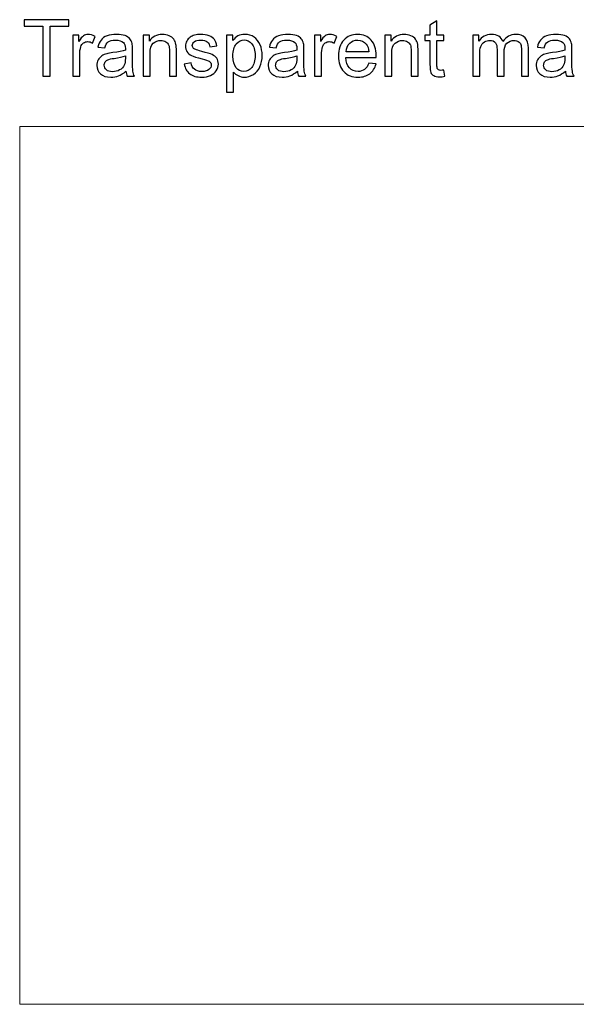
# Model space of a CAD drawing. Header units: millimetres. Extents: x -642 to 704, y -539 to 529.
# Tile 40 of 42: x 405 to 464, y 99 to 204. Entities that reach past the tile are written whole.
import ezdxf

# ---------------------------------------------------------------- set-up
doc = ezdxf.new("R2010")
doc.units = ezdxf.units.MM
doc.header["$MEASUREMENT"] = 0
doc.layers.add('Layer 1', color=7, linetype='Continuous')

msp = doc.modelspace()

# ---------------------------------------------------------------- linework, layer by layer
at = {"layer": 'Layer 1'}
for points, knots in [([(407.0787, 198.403), (407.0787, 198.403), (407.0787, 203.7539), (407.0787, 203.7539), (407.0787, 203.7539), (407.0787, 203.7539), (405.0805, 203.7539), (405.0805, 203.7539), (405.0805, 203.7539), (405.0805, 203.7539), (405.0805, 204.4651), (405.0805, 204.4651), (405.0805, 204.4651), (405.0805, 204.4651), (409.8811, 204.4651), (409.8811, 204.4651), (409.8811, 204.4651), (409.8811, 204.4651), (409.8811, 203.7539), (409.8811, 203.7539), (409.8811, 203.7539), (409.8811, 203.7539), (407.883, 203.7539), (407.883, 203.7539), (407.883, 203.7539), (407.883, 203.7539), (407.883, 198.403), (407.883, 198.403), (407.883, 198.403), (407.883, 198.403), (407.0787, 198.403), (407.0787, 198.403)], [0, 0, 0, 0, 0.11111111, 0.11111111, 0.11111111, 0.11111111, 0.22222222, 0.22222222, 0.22222222, 0.22222222, 0.33333333, 0.33333333, 0.33333333, 0.33333333, 0.44444444, 0.44444444, 0.44444444, 0.44444444, 0.55555556, 0.55555556, 0.55555556, 0.55555556, 0.66666667, 0.66666667, 0.66666667, 0.66666667, 0.77777778, 0.77777778, 0.77777778, 0.77777778, 1, 1, 1, 1]), ([(450.0358, 199.0719), (450.0358, 199.0719), (450.1374, 198.4115), (450.1374, 198.4115), (450.1374, 198.4115), (449.9258, 198.3691), (449.7395, 198.3437), (449.5786, 198.3437), (449.5786, 198.3437), (449.3077, 198.3437), (449.096, 198.3861), (448.9521, 198.4707), (448.9521, 198.4707), (448.7997, 198.5554), (448.6981, 198.6739), (448.6388, 198.8094), (448.6388, 198.8094), (448.5796, 198.9533), (448.5457, 199.2412), (448.5457, 199.6899), (448.5457, 199.6899), (448.5457, 199.6899), (448.5457, 202.2215), (448.5457, 202.2215), (448.5457, 202.2215), (448.5457, 202.2215), (447.9954, 202.2215), (447.9954, 202.2215), (447.9954, 202.2215), (447.9954, 202.2215), (447.9954, 202.7972), (447.9954, 202.7972), (447.9954, 202.7972), (447.9954, 202.7972), (448.5457, 202.7972), (448.5457, 202.7972), (448.5457, 202.7972), (448.5457, 202.7972), (448.5457, 203.8809), (448.5457, 203.8809), (448.5457, 203.8809), (448.5457, 203.8809), (449.2908, 204.3297), (449.2908, 204.3297), (449.2908, 204.3297), (449.2908, 204.3297), (449.2908, 202.7972), (449.2908, 202.7972), (449.2908, 202.7972), (449.2908, 202.7972), (450.0358, 202.7972), (450.0358, 202.7972), (450.0358, 202.7972), (450.0358, 202.7972), (450.0358, 202.2215), (450.0358, 202.2215), (450.0358, 202.2215), (450.0358, 202.2215), (449.2908, 202.2215), (449.2908, 202.2215), (449.2908, 202.2215), (449.2908, 202.2215), (449.2908, 199.6476), (449.2908, 199.6476), (449.2908, 199.6476), (449.2908, 199.4359), (449.3077, 199.3005), (449.3331, 199.2412), (449.3331, 199.2412), (449.3585, 199.1735), (449.4008, 199.1311), (449.4601, 199.0888), (449.4601, 199.0888), (449.5194, 199.0549), (449.604, 199.038), (449.7141, 199.038), (449.7141, 199.038), (449.7903, 199.038), (449.9004, 199.0465), (450.0358, 199.0719)], [0, 0, 0, 0, 0.04761905, 0.04761905, 0.04761905, 0.04761905, 0.0952381, 0.0952381, 0.0952381, 0.0952381, 0.14285714, 0.14285714, 0.14285714, 0.14285714, 0.19047619, 0.19047619, 0.19047619, 0.19047619, 0.23809524, 0.23809524, 0.23809524, 0.23809524, 0.28571429, 0.28571429, 0.28571429, 0.28571429, 0.33333333, 0.33333333, 0.33333333, 0.33333333, 0.38095238, 0.38095238, 0.38095238, 0.38095238, 0.42857143, 0.42857143, 0.42857143, 0.42857143, 0.47619048, 0.47619048, 0.47619048, 0.47619048, 0.52380952, 0.52380952, 0.52380952, 0.52380952, 0.57142857, 0.57142857, 0.57142857, 0.57142857, 0.61904762, 0.61904762, 0.61904762, 0.61904762, 0.66666667, 0.66666667, 0.66666667, 0.66666667, 0.71428571, 0.71428571, 0.71428571, 0.71428571, 0.76190476, 0.76190476, 0.76190476, 0.76190476, 0.80952381, 0.80952381, 0.80952381, 0.80952381, 0.85714286, 0.85714286, 0.85714286, 0.85714286, 0.9047619, 0.9047619, 0.9047619, 0.9047619, 1, 1, 1, 1]), ([(410.2931, 198.403), (410.2931, 198.403), (410.2931, 202.7972), (410.2931, 202.7972), (410.2931, 202.7972), (410.2931, 202.7972), (410.962, 202.7972), (410.962, 202.7972), (410.962, 202.7972), (410.962, 202.7972), (410.962, 202.1283), (410.962, 202.1283), (410.962, 202.1283), (411.1313, 202.4331), (411.2922, 202.6448), (411.4361, 202.7379), (411.4361, 202.7379), (411.5801, 202.8395), (411.7409, 202.8903), (411.9187, 202.8903), (411.9187, 202.8903), (412.1643, 202.8903), (412.4183, 202.8141), (412.6807, 202.6533), (412.6807, 202.6533), (412.6807, 202.6533), (412.4183, 201.9675), (412.4183, 201.9675), (412.4183, 201.9675), (412.232, 202.0691), (412.0542, 202.1199), (411.8764, 202.1199), (411.8764, 202.1199), (411.7155, 202.1199), (411.5631, 202.0691), (411.4361, 201.9759), (411.4361, 201.9759), (411.3091, 201.8743), (411.216, 201.7389), (411.1652, 201.5695), (411.1652, 201.5695), (411.0805, 201.3071), (411.0382, 201.0107), (411.0382, 200.6975), (411.0382, 200.6975), (411.0382, 200.6975), (411.0382, 198.403), (411.0382, 198.403), (411.0382, 198.403), (411.0382, 198.403), (410.2931, 198.403), (410.2931, 198.403)], [0, 0, 0, 0, 0.07142857, 0.07142857, 0.07142857, 0.07142857, 0.14285714, 0.14285714, 0.14285714, 0.14285714, 0.21428571, 0.21428571, 0.21428571, 0.21428571, 0.28571429, 0.28571429, 0.28571429, 0.28571429, 0.35714286, 0.35714286, 0.35714286, 0.35714286, 0.42857143, 0.42857143, 0.42857143, 0.42857143, 0.5, 0.5, 0.5, 0.5, 0.57142857, 0.57142857, 0.57142857, 0.57142857, 0.64285714, 0.64285714, 0.64285714, 0.64285714, 0.71428571, 0.71428571, 0.71428571, 0.71428571, 0.78571429, 0.78571429, 0.78571429, 0.78571429, 0.85714286, 0.85714286, 0.85714286, 0.85714286, 1, 1, 1, 1]), ([(415.9912, 198.9533), (415.7118, 198.7163), (415.4493, 198.5554), (415.1953, 198.4538), (415.1953, 198.4538), (414.9413, 198.3607), (414.6619, 198.3099), (414.3741, 198.3099), (414.3741, 198.3099), (413.8915, 198.3099), (413.5189, 198.4284), (413.2565, 198.6655), (413.2565, 198.6655), (412.994, 198.8941), (412.867, 199.1989), (412.867, 199.5629), (412.867, 199.5629), (412.867, 199.7746), (412.9178, 199.9778), (413.0109, 200.1556), (413.0109, 200.1556), (413.1125, 200.3334), (413.2395, 200.4689), (413.4004, 200.5789), (413.4004, 200.5789), (413.5613, 200.689), (413.7391, 200.7652), (413.9338, 200.8245), (413.9338, 200.8245), (414.0862, 200.8583), (414.3063, 200.9007), (414.6027, 200.9345), (414.6027, 200.9345), (415.2038, 201.0023), (415.6441, 201.0869), (415.9319, 201.1885), (415.9319, 201.1885), (415.9319, 201.2901), (415.9319, 201.3579), (415.9319, 201.3833), (415.9319, 201.3833), (415.9319, 201.6881), (415.8642, 201.8997), (415.7203, 202.0183), (415.7203, 202.0183), (415.534, 202.1876), (415.2461, 202.2723), (414.8736, 202.2723), (414.8736, 202.2723), (414.518, 202.2723), (414.264, 202.213), (414.0947, 202.086), (414.0947, 202.086), (413.9253, 201.9675), (413.8068, 201.7473), (413.7221, 201.4341), (413.7221, 201.4341), (413.7221, 201.4341), (412.994, 201.5357), (412.994, 201.5357), (412.994, 201.5357), (413.0617, 201.8489), (413.1718, 202.1029), (413.3242, 202.2892), (413.3242, 202.2892), (413.4766, 202.4839), (413.6967, 202.6279), (413.9846, 202.7379), (413.9846, 202.7379), (414.2725, 202.8395), (414.6027, 202.8903), (414.9837, 202.8903), (414.9837, 202.8903), (415.3562, 202.8903), (415.661, 202.848), (415.8981, 202.7549), (415.8981, 202.7549), (416.1351, 202.6702), (416.3045, 202.5601), (416.4145, 202.4247), (416.4145, 202.4247), (416.5246, 202.2892), (416.6008, 202.1199), (416.6516, 201.9167), (416.6516, 201.9167), (416.677, 201.7897), (416.6855, 201.5611), (416.6855, 201.2309), (416.6855, 201.2309), (416.6855, 201.2309), (416.6855, 200.2487), (416.6855, 200.2487), (416.6855, 200.2487), (416.6855, 199.5545), (416.7024, 199.1227), (416.7363, 198.9364), (416.7363, 198.9364), (416.7617, 198.7501), (416.8209, 198.5723), (416.9141, 198.403), (416.9141, 198.403), (416.9141, 198.403), (416.1351, 198.403), (416.1351, 198.403), (416.1351, 198.403), (416.0589, 198.5639), (416.0166, 198.7417), (415.9912, 198.9533)], [0, 0, 0, 0, 0.03571429, 0.03571429, 0.03571429, 0.03571429, 0.07142857, 0.07142857, 0.07142857, 0.07142857, 0.10714286, 0.10714286, 0.10714286, 0.10714286, 0.14285714, 0.14285714, 0.14285714, 0.14285714, 0.17857143, 0.17857143, 0.17857143, 0.17857143, 0.21428571, 0.21428571, 0.21428571, 0.21428571, 0.25, 0.25, 0.25, 0.25, 0.28571429, 0.28571429, 0.28571429, 0.28571429, 0.32142857, 0.32142857, 0.32142857, 0.32142857, 0.35714286, 0.35714286, 0.35714286, 0.35714286, 0.39285714, 0.39285714, 0.39285714, 0.39285714, 0.42857143, 0.42857143, 0.42857143, 0.42857143, 0.46428571, 0.46428571, 0.46428571, 0.46428571, 0.5, 0.5, 0.5, 0.5, 0.53571429, 0.53571429, 0.53571429, 0.53571429, 0.57142857, 0.57142857, 0.57142857, 0.57142857, 0.60714286, 0.60714286, 0.60714286, 0.60714286, 0.64285714, 0.64285714, 0.64285714, 0.64285714, 0.67857143, 0.67857143, 0.67857143, 0.67857143, 0.71428571, 0.71428571, 0.71428571, 0.71428571, 0.75, 0.75, 0.75, 0.75, 0.78571429, 0.78571429, 0.78571429, 0.78571429, 0.82142857, 0.82142857, 0.82142857, 0.82142857, 0.85714286, 0.85714286, 0.85714286, 0.85714286, 0.89285714, 0.89285714, 0.89285714, 0.89285714, 0.92857143, 0.92857143, 0.92857143, 0.92857143, 1, 1, 1, 1]), ([(417.8285, 198.403), (417.8285, 198.403), (417.8285, 202.7972), (417.8285, 202.7972), (417.8285, 202.7972), (417.8285, 202.7972), (418.4974, 202.7972), (418.4974, 202.7972), (418.4974, 202.7972), (418.4974, 202.7972), (418.4974, 202.1707), (418.4974, 202.1707), (418.4974, 202.1707), (418.8191, 202.6533), (419.2848, 202.8903), (419.8944, 202.8903), (419.8944, 202.8903), (420.1568, 202.8903), (420.4024, 202.8395), (420.6225, 202.7464), (420.6225, 202.7464), (420.8426, 202.6533), (421.012, 202.5263), (421.122, 202.3739), (421.122, 202.3739), (421.2321, 202.2215), (421.3083, 202.0352), (421.3506, 201.8235), (421.3506, 201.8235), (421.376, 201.6881), (421.393, 201.4425), (421.393, 201.1039), (421.393, 201.1039), (421.393, 201.1039), (421.393, 198.403), (421.393, 198.403), (421.393, 198.403), (421.393, 198.403), (420.6479, 198.403), (420.6479, 198.403), (420.6479, 198.403), (420.6479, 198.403), (420.6479, 201.07), (420.6479, 201.07), (420.6479, 201.07), (420.6479, 201.3748), (420.6225, 201.6034), (420.5632, 201.7558), (420.5632, 201.7558), (420.504, 201.8997), (420.4024, 202.0267), (420.2584, 202.1114), (420.2584, 202.1114), (420.106, 202.2045), (419.9367, 202.2469), (419.7335, 202.2469), (419.7335, 202.2469), (419.4202, 202.2469), (419.1493, 202.1453), (418.9207, 201.9421), (418.9207, 201.9421), (418.6921, 201.7473), (418.5736, 201.3663), (418.5736, 200.7991), (418.5736, 200.7991), (418.5736, 200.7991), (418.5736, 198.403), (418.5736, 198.403), (418.5736, 198.403), (418.5736, 198.403), (417.8285, 198.403), (417.8285, 198.403)], [0, 0, 0, 0, 0.05263158, 0.05263158, 0.05263158, 0.05263158, 0.10526316, 0.10526316, 0.10526316, 0.10526316, 0.15789474, 0.15789474, 0.15789474, 0.15789474, 0.21052632, 0.21052632, 0.21052632, 0.21052632, 0.26315789, 0.26315789, 0.26315789, 0.26315789, 0.31578947, 0.31578947, 0.31578947, 0.31578947, 0.36842105, 0.36842105, 0.36842105, 0.36842105, 0.42105263, 0.42105263, 0.42105263, 0.42105263, 0.47368421, 0.47368421, 0.47368421, 0.47368421, 0.52631579, 0.52631579, 0.52631579, 0.52631579, 0.57894737, 0.57894737, 0.57894737, 0.57894737, 0.63157895, 0.63157895, 0.63157895, 0.63157895, 0.68421053, 0.68421053, 0.68421053, 0.68421053, 0.73684211, 0.73684211, 0.73684211, 0.73684211, 0.78947368, 0.78947368, 0.78947368, 0.78947368, 0.84210526, 0.84210526, 0.84210526, 0.84210526, 0.89473684, 0.89473684, 0.89473684, 0.89473684, 1, 1, 1, 1]), ([(422.2397, 199.7153), (422.2397, 199.7153), (422.9763, 199.8339), (422.9763, 199.8339), (422.9763, 199.8339), (423.0186, 199.5375), (423.1371, 199.3174), (423.3234, 199.1565), (423.3234, 199.1565), (423.5097, 198.9957), (423.7806, 198.9195), (424.1193, 198.9195), (424.1193, 198.9195), (424.4579, 198.9195), (424.7119, 198.9872), (424.8813, 199.1311), (424.8813, 199.1311), (425.0421, 199.2666), (425.1268, 199.4275), (425.1268, 199.6222), (425.1268, 199.6222), (425.1268, 199.7831), (425.0506, 199.9185), (424.9067, 200.0117), (424.9067, 200.0117), (424.7966, 200.0794), (424.5426, 200.1641), (424.1447, 200.2657), (424.1447, 200.2657), (423.5943, 200.4011), (423.2218, 200.5197), (423.0101, 200.6213), (423.0101, 200.6213), (422.7985, 200.7229), (422.6376, 200.8668), (422.5275, 201.0446), (422.5275, 201.0446), (422.4259, 201.2139), (422.3667, 201.4171), (422.3667, 201.6288), (422.3667, 201.6288), (422.3667, 201.8235), (422.409, 202.0013), (422.5021, 202.1707), (422.5021, 202.1707), (422.5953, 202.34), (422.7138, 202.4755), (422.8662, 202.5855), (422.8662, 202.5855), (422.9847, 202.6702), (423.1371, 202.7464), (423.3403, 202.8057), (423.3403, 202.8057), (423.5435, 202.8649), (423.7552, 202.8903), (423.9838, 202.8903), (423.9838, 202.8903), (424.3225, 202.8903), (424.6273, 202.8395), (424.8897, 202.7379), (424.8897, 202.7379), (425.1522, 202.6448), (425.3385, 202.5093), (425.4655, 202.34), (425.4655, 202.34), (425.584, 202.1707), (425.6771, 201.9421), (425.7195, 201.6542), (425.7195, 201.6542), (425.7195, 201.6542), (424.9913, 201.5526), (424.9913, 201.5526), (424.9913, 201.5526), (424.9575, 201.7812), (424.8643, 201.959), (424.7035, 202.086), (424.7035, 202.086), (424.5511, 202.2215), (424.3225, 202.2807), (424.0346, 202.2807), (424.0346, 202.2807), (423.6959, 202.2807), (423.4504, 202.2215), (423.3065, 202.1114), (423.3065, 202.1114), (423.1625, 202.0013), (423.0863, 201.8659), (423.0863, 201.7135), (423.0863, 201.7135), (423.0863, 201.6203), (423.1202, 201.5357), (423.1795, 201.451), (423.1795, 201.451), (423.2387, 201.3748), (423.3319, 201.3071), (423.4589, 201.2563), (423.4589, 201.2563), (423.5351, 201.2309), (423.7552, 201.1631), (424.1193, 201.07), (424.1193, 201.07), (424.6442, 200.9261), (425.0083, 200.8075), (425.2199, 200.7229), (425.2199, 200.7229), (425.4316, 200.6297), (425.5925, 200.5027), (425.711, 200.3334), (425.711, 200.3334), (425.8295, 200.1641), (425.8888, 199.9524), (425.8888, 199.6984), (425.8888, 199.6984), (425.8888, 199.4529), (425.8211, 199.2158), (425.6687, 198.9957), (425.6687, 198.9957), (425.5247, 198.7755), (425.3215, 198.6062), (425.0421, 198.4877), (425.0421, 198.4877), (424.7712, 198.3691), (424.4664, 198.3099), (424.1193, 198.3099), (424.1193, 198.3099), (423.552, 198.3099), (423.1117, 198.4284), (422.8154, 198.6655), (422.8154, 198.6655), (422.5106, 198.9025), (422.3243, 199.2497), (422.2397, 199.7153)], [0, 0, 0, 0, 0.02941176, 0.02941176, 0.02941176, 0.02941176, 0.05882353, 0.05882353, 0.05882353, 0.05882353, 0.08823529, 0.08823529, 0.08823529, 0.08823529, 0.11764706, 0.11764706, 0.11764706, 0.11764706, 0.14705882, 0.14705882, 0.14705882, 0.14705882, 0.17647059, 0.17647059, 0.17647059, 0.17647059, 0.20588235, 0.20588235, 0.20588235, 0.20588235, 0.23529412, 0.23529412, 0.23529412, 0.23529412, 0.26470588, 0.26470588, 0.26470588, 0.26470588, 0.29411765, 0.29411765, 0.29411765, 0.29411765, 0.32352941, 0.32352941, 0.32352941, 0.32352941, 0.35294118, 0.35294118, 0.35294118, 0.35294118, 0.38235294, 0.38235294, 0.38235294, 0.38235294, 0.41176471, 0.41176471, 0.41176471, 0.41176471, 0.44117647, 0.44117647, 0.44117647, 0.44117647, 0.47058824, 0.47058824, 0.47058824, 0.47058824, 0.5, 0.5, 0.5, 0.5, 0.52941176, 0.52941176, 0.52941176, 0.52941176, 0.55882353, 0.55882353, 0.55882353, 0.55882353, 0.58823529, 0.58823529, 0.58823529, 0.58823529, 0.61764706, 0.61764706, 0.61764706, 0.61764706, 0.64705882, 0.64705882, 0.64705882, 0.64705882, 0.67647059, 0.67647059, 0.67647059, 0.67647059, 0.70588235, 0.70588235, 0.70588235, 0.70588235, 0.73529412, 0.73529412, 0.73529412, 0.73529412, 0.76470588, 0.76470588, 0.76470588, 0.76470588, 0.79411765, 0.79411765, 0.79411765, 0.79411765, 0.82352941, 0.82352941, 0.82352941, 0.82352941, 0.85294118, 0.85294118, 0.85294118, 0.85294118, 0.88235294, 0.88235294, 0.88235294, 0.88235294, 0.91176471, 0.91176471, 0.91176471, 0.91176471, 0.94117647, 0.94117647, 0.94117647, 0.94117647, 1, 1, 1, 1]), ([(426.7693, 196.7181), (426.7693, 196.7181), (426.7693, 202.7972), (426.7693, 202.7972), (426.7693, 202.7972), (426.7693, 202.7972), (427.4466, 202.7972), (427.4466, 202.7972), (427.4466, 202.7972), (427.4466, 202.7972), (427.4466, 202.2215), (427.4466, 202.2215), (427.4466, 202.2215), (427.6075, 202.4416), (427.7853, 202.6109), (427.9885, 202.721), (427.9885, 202.721), (428.1917, 202.8311), (428.4372, 202.8903), (428.7166, 202.8903), (428.7166, 202.8903), (429.0976, 202.8903), (429.4278, 202.7972), (429.7157, 202.6025), (429.7157, 202.6025), (429.9951, 202.4077), (430.2152, 202.1368), (430.3592, 201.7897), (430.3592, 201.7897), (430.5031, 201.4341), (430.5793, 201.0531), (430.5793, 200.6297), (430.5793, 200.6297), (430.5793, 200.1895), (430.5031, 199.7831), (430.3422, 199.419), (430.3422, 199.419), (430.1814, 199.0634), (429.9443, 198.7925), (429.6395, 198.5977), (429.6395, 198.5977), (429.3262, 198.403), (429.0045, 198.3099), (428.6658, 198.3099), (428.6658, 198.3099), (428.4203, 198.3099), (428.2002, 198.3607), (427.997, 198.4707), (427.997, 198.4707), (427.8022, 198.5723), (427.6414, 198.6993), (427.5144, 198.8602), (427.5144, 198.8602), (427.5144, 198.8602), (427.5144, 196.7181), (427.5144, 196.7181), (427.5144, 196.7181), (427.5144, 196.7181), (426.7693, 196.7181), (426.7693, 196.7181)], [0, 0, 0, 0, 0.0625, 0.0625, 0.0625, 0.0625, 0.125, 0.125, 0.125, 0.125, 0.1875, 0.1875, 0.1875, 0.1875, 0.25, 0.25, 0.25, 0.25, 0.3125, 0.3125, 0.3125, 0.3125, 0.375, 0.375, 0.375, 0.375, 0.4375, 0.4375, 0.4375, 0.4375, 0.5, 0.5, 0.5, 0.5, 0.5625, 0.5625, 0.5625, 0.5625, 0.625, 0.625, 0.625, 0.625, 0.6875, 0.6875, 0.6875, 0.6875, 0.75, 0.75, 0.75, 0.75, 0.8125, 0.8125, 0.8125, 0.8125, 0.875, 0.875, 0.875, 0.875, 1, 1, 1, 1]), ([(434.347, 198.9533), (434.0676, 198.7163), (433.8051, 198.5554), (433.5511, 198.4538), (433.5511, 198.4538), (433.2971, 198.3607), (433.0177, 198.3099), (432.7299, 198.3099), (432.7299, 198.3099), (432.2473, 198.3099), (431.8747, 198.4284), (431.6123, 198.6655), (431.6123, 198.6655), (431.3498, 198.8941), (431.2228, 199.1989), (431.2228, 199.5629), (431.2228, 199.5629), (431.2228, 199.7746), (431.2736, 199.9778), (431.3667, 200.1556), (431.3667, 200.1556), (431.4683, 200.3334), (431.5953, 200.4689), (431.7562, 200.5789), (431.7562, 200.5789), (431.9171, 200.689), (432.0949, 200.7652), (432.2896, 200.8245), (432.2896, 200.8245), (432.442, 200.8583), (432.6621, 200.9007), (432.9585, 200.9345), (432.9585, 200.9345), (433.5596, 201.0023), (433.9999, 201.0869), (434.2877, 201.1885), (434.2877, 201.1885), (434.2877, 201.2901), (434.2877, 201.3579), (434.2877, 201.3833), (434.2877, 201.3833), (434.2877, 201.6881), (434.22, 201.8997), (434.0761, 202.0183), (434.0761, 202.0183), (433.8898, 202.1876), (433.6019, 202.2723), (433.2294, 202.2723), (433.2294, 202.2723), (432.8738, 202.2723), (432.6198, 202.213), (432.4505, 202.086), (432.4505, 202.086), (432.2811, 201.9675), (432.1626, 201.7473), (432.0779, 201.4341), (432.0779, 201.4341), (432.0779, 201.4341), (431.3498, 201.5357), (431.3498, 201.5357), (431.3498, 201.5357), (431.4175, 201.8489), (431.5276, 202.1029), (431.68, 202.2892), (431.68, 202.2892), (431.8324, 202.4839), (432.0525, 202.6279), (432.3404, 202.7379), (432.3404, 202.7379), (432.6283, 202.8395), (432.9585, 202.8903), (433.3395, 202.8903), (433.3395, 202.8903), (433.712, 202.8903), (434.0168, 202.848), (434.2539, 202.7549), (434.2539, 202.7549), (434.4909, 202.6702), (434.6603, 202.5601), (434.7703, 202.4247), (434.7703, 202.4247), (434.8804, 202.2892), (434.9566, 202.1199), (435.0074, 201.9167), (435.0074, 201.9167), (435.0328, 201.7897), (435.0413, 201.5611), (435.0413, 201.2309), (435.0413, 201.2309), (435.0413, 201.2309), (435.0413, 200.2487), (435.0413, 200.2487), (435.0413, 200.2487), (435.0413, 199.5545), (435.0582, 199.1227), (435.0921, 198.9364), (435.0921, 198.9364), (435.1175, 198.7501), (435.1767, 198.5723), (435.2699, 198.403), (435.2699, 198.403), (435.2699, 198.403), (434.4909, 198.403), (434.4909, 198.403), (434.4909, 198.403), (434.4147, 198.5639), (434.3724, 198.7417), (434.347, 198.9533)], [0, 0, 0, 0, 0.03571429, 0.03571429, 0.03571429, 0.03571429, 0.07142857, 0.07142857, 0.07142857, 0.07142857, 0.10714286, 0.10714286, 0.10714286, 0.10714286, 0.14285714, 0.14285714, 0.14285714, 0.14285714, 0.17857143, 0.17857143, 0.17857143, 0.17857143, 0.21428571, 0.21428571, 0.21428571, 0.21428571, 0.25, 0.25, 0.25, 0.25, 0.28571429, 0.28571429, 0.28571429, 0.28571429, 0.32142857, 0.32142857, 0.32142857, 0.32142857, 0.35714286, 0.35714286, 0.35714286, 0.35714286, 0.39285714, 0.39285714, 0.39285714, 0.39285714, 0.42857143, 0.42857143, 0.42857143, 0.42857143, 0.46428571, 0.46428571, 0.46428571, 0.46428571, 0.5, 0.5, 0.5, 0.5, 0.53571429, 0.53571429, 0.53571429, 0.53571429, 0.57142857, 0.57142857, 0.57142857, 0.57142857, 0.60714286, 0.60714286, 0.60714286, 0.60714286, 0.64285714, 0.64285714, 0.64285714, 0.64285714, 0.67857143, 0.67857143, 0.67857143, 0.67857143, 0.71428571, 0.71428571, 0.71428571, 0.71428571, 0.75, 0.75, 0.75, 0.75, 0.78571429, 0.78571429, 0.78571429, 0.78571429, 0.82142857, 0.82142857, 0.82142857, 0.82142857, 0.85714286, 0.85714286, 0.85714286, 0.85714286, 0.89285714, 0.89285714, 0.89285714, 0.89285714, 0.92857143, 0.92857143, 0.92857143, 0.92857143, 1, 1, 1, 1]), ([(436.1758, 198.403), (436.1758, 198.403), (436.1758, 202.7972), (436.1758, 202.7972), (436.1758, 202.7972), (436.1758, 202.7972), (436.8447, 202.7972), (436.8447, 202.7972), (436.8447, 202.7972), (436.8447, 202.7972), (436.8447, 202.1283), (436.8447, 202.1283), (436.8447, 202.1283), (437.014, 202.4331), (437.1749, 202.6448), (437.3188, 202.7379), (437.3188, 202.7379), (437.4628, 202.8395), (437.6236, 202.8903), (437.8014, 202.8903), (437.8014, 202.8903), (438.047, 202.8903), (438.301, 202.8141), (438.5634, 202.6533), (438.5634, 202.6533), (438.5634, 202.6533), (438.301, 201.9675), (438.301, 201.9675), (438.301, 201.9675), (438.1147, 202.0691), (437.9369, 202.1199), (437.7591, 202.1199), (437.7591, 202.1199), (437.5982, 202.1199), (437.4458, 202.0691), (437.3188, 201.9759), (437.3188, 201.9759), (437.1918, 201.8743), (437.0987, 201.7389), (437.0479, 201.5695), (437.0479, 201.5695), (436.9632, 201.3071), (436.9209, 201.0107), (436.9209, 200.6975), (436.9209, 200.6975), (436.9209, 200.6975), (436.9209, 198.403), (436.9209, 198.403), (436.9209, 198.403), (436.9209, 198.403), (436.1758, 198.403), (436.1758, 198.403)], [0, 0, 0, 0, 0.07142857, 0.07142857, 0.07142857, 0.07142857, 0.14285714, 0.14285714, 0.14285714, 0.14285714, 0.21428571, 0.21428571, 0.21428571, 0.21428571, 0.28571429, 0.28571429, 0.28571429, 0.28571429, 0.35714286, 0.35714286, 0.35714286, 0.35714286, 0.42857143, 0.42857143, 0.42857143, 0.42857143, 0.5, 0.5, 0.5, 0.5, 0.57142857, 0.57142857, 0.57142857, 0.57142857, 0.64285714, 0.64285714, 0.64285714, 0.64285714, 0.71428571, 0.71428571, 0.71428571, 0.71428571, 0.78571429, 0.78571429, 0.78571429, 0.78571429, 0.85714286, 0.85714286, 0.85714286, 0.85714286, 1, 1, 1, 1]), ([(442.0009, 199.8254), (442.0009, 199.8254), (442.7714, 199.7238), (442.7714, 199.7238), (442.7714, 199.7238), (442.6528, 199.2751), (442.4242, 198.9279), (442.1025, 198.6824), (442.1025, 198.6824), (441.7723, 198.4369), (441.3574, 198.3099), (440.8494, 198.3099), (440.8494, 198.3099), (440.206, 198.3099), (439.698, 198.5046), (439.3254, 198.9025), (439.3254, 198.9025), (438.9444, 199.3005), (438.7582, 199.8508), (438.7582, 200.562), (438.7582, 200.562), (438.7582, 201.2986), (438.9444, 201.8743), (439.3254, 202.2807), (439.3254, 202.2807), (439.7064, 202.6871), (440.1975, 202.8903), (440.8071, 202.8903), (440.8071, 202.8903), (441.3913, 202.8903), (441.8654, 202.6956), (442.238, 202.2892), (442.238, 202.2892), (442.6105, 201.8913), (442.7968, 201.3325), (442.7968, 200.6043), (442.7968, 200.6043), (442.7968, 200.562), (442.7968, 200.4943), (442.7968, 200.4096), (442.7968, 200.4096), (442.7968, 200.4096), (439.5202, 200.4096), (439.5202, 200.4096), (439.5202, 200.4096), (439.5456, 199.927), (439.681, 199.5629), (439.9266, 199.3005), (439.9266, 199.3005), (440.1721, 199.0465), (440.4769, 198.9195), (440.8494, 198.9195), (440.8494, 198.9195), (441.1204, 198.9195), (441.349, 198.9957), (441.5437, 199.1396), (441.5437, 199.1396), (441.7384, 199.2835), (441.8908, 199.5121), (442.0009, 199.8254)], [0, 0, 0, 0, 0.0625, 0.0625, 0.0625, 0.0625, 0.125, 0.125, 0.125, 0.125, 0.1875, 0.1875, 0.1875, 0.1875, 0.25, 0.25, 0.25, 0.25, 0.3125, 0.3125, 0.3125, 0.3125, 0.375, 0.375, 0.375, 0.375, 0.4375, 0.4375, 0.4375, 0.4375, 0.5, 0.5, 0.5, 0.5, 0.5625, 0.5625, 0.5625, 0.5625, 0.625, 0.625, 0.625, 0.625, 0.6875, 0.6875, 0.6875, 0.6875, 0.75, 0.75, 0.75, 0.75, 0.8125, 0.8125, 0.8125, 0.8125, 0.875, 0.875, 0.875, 0.875, 1, 1, 1, 1]), ([(443.7112, 198.403), (443.7112, 198.403), (443.7112, 202.7972), (443.7112, 202.7972), (443.7112, 202.7972), (443.7112, 202.7972), (444.3801, 202.7972), (444.3801, 202.7972), (444.3801, 202.7972), (444.3801, 202.7972), (444.3801, 202.1707), (444.3801, 202.1707), (444.3801, 202.1707), (444.7018, 202.6533), (445.1675, 202.8903), (445.7771, 202.8903), (445.7771, 202.8903), (446.0395, 202.8903), (446.2851, 202.8395), (446.5052, 202.7464), (446.5052, 202.7464), (446.7253, 202.6533), (446.8947, 202.5263), (447.0047, 202.3739), (447.0047, 202.3739), (447.1148, 202.2215), (447.191, 202.0352), (447.2333, 201.8235), (447.2333, 201.8235), (447.2587, 201.6881), (447.2757, 201.4425), (447.2757, 201.1039), (447.2757, 201.1039), (447.2757, 201.1039), (447.2757, 198.403), (447.2757, 198.403), (447.2757, 198.403), (447.2757, 198.403), (446.5306, 198.403), (446.5306, 198.403), (446.5306, 198.403), (446.5306, 198.403), (446.5306, 201.07), (446.5306, 201.07), (446.5306, 201.07), (446.5306, 201.3748), (446.5052, 201.6034), (446.4459, 201.7558), (446.4459, 201.7558), (446.3867, 201.8997), (446.2851, 202.0267), (446.1411, 202.1114), (446.1411, 202.1114), (445.9887, 202.2045), (445.8194, 202.2469), (445.6162, 202.2469), (445.6162, 202.2469), (445.3029, 202.2469), (445.032, 202.1453), (444.8034, 201.9421), (444.8034, 201.9421), (444.5748, 201.7473), (444.4563, 201.3663), (444.4563, 200.7991), (444.4563, 200.7991), (444.4563, 200.7991), (444.4563, 198.403), (444.4563, 198.403), (444.4563, 198.403), (444.4563, 198.403), (443.7112, 198.403), (443.7112, 198.403)], [0, 0, 0, 0, 0.05263158, 0.05263158, 0.05263158, 0.05263158, 0.10526316, 0.10526316, 0.10526316, 0.10526316, 0.15789474, 0.15789474, 0.15789474, 0.15789474, 0.21052632, 0.21052632, 0.21052632, 0.21052632, 0.26315789, 0.26315789, 0.26315789, 0.26315789, 0.31578947, 0.31578947, 0.31578947, 0.31578947, 0.36842105, 0.36842105, 0.36842105, 0.36842105, 0.42105263, 0.42105263, 0.42105263, 0.42105263, 0.47368421, 0.47368421, 0.47368421, 0.47368421, 0.52631579, 0.52631579, 0.52631579, 0.52631579, 0.57894737, 0.57894737, 0.57894737, 0.57894737, 0.63157895, 0.63157895, 0.63157895, 0.63157895, 0.68421053, 0.68421053, 0.68421053, 0.68421053, 0.73684211, 0.73684211, 0.73684211, 0.73684211, 0.78947368, 0.78947368, 0.78947368, 0.78947368, 0.84210526, 0.84210526, 0.84210526, 0.84210526, 0.89473684, 0.89473684, 0.89473684, 0.89473684, 1, 1, 1, 1]), ([(453.1261, 198.403), (453.1261, 198.403), (453.1261, 202.7972), (453.1261, 202.7972), (453.1261, 202.7972), (453.1261, 202.7972), (453.795, 202.7972), (453.795, 202.7972), (453.795, 202.7972), (453.795, 202.7972), (453.795, 202.1791), (453.795, 202.1791), (453.795, 202.1791), (453.9304, 202.3908), (454.1167, 202.5686), (454.3453, 202.6956), (454.3453, 202.6956), (454.5739, 202.8226), (454.8364, 202.8903), (455.1242, 202.8903), (455.1242, 202.8903), (455.446, 202.8903), (455.7169, 202.8226), (455.9201, 202.6871), (455.9201, 202.6871), (456.1318, 202.5517), (456.2757, 202.3654), (456.3604, 202.1199), (456.3604, 202.1199), (456.716, 202.6363), (457.1647, 202.8903), (457.7235, 202.8903), (457.7235, 202.8903), (458.1638, 202.8903), (458.5024, 202.7718), (458.731, 202.5263), (458.731, 202.5263), (458.9681, 202.2892), (459.0866, 201.9167), (459.0866, 201.4171), (459.0866, 201.4171), (459.0866, 201.4171), (459.0866, 198.403), (459.0866, 198.403), (459.0866, 198.403), (459.0866, 198.403), (458.3416, 198.403), (458.3416, 198.403), (458.3416, 198.403), (458.3416, 198.403), (458.3416, 201.1716), (458.3416, 201.1716), (458.3416, 201.1716), (458.3416, 201.4679), (458.3162, 201.6796), (458.2654, 201.8151), (458.2654, 201.8151), (458.223, 201.9421), (458.1299, 202.0437), (458.0029, 202.1283), (458.0029, 202.1283), (457.8759, 202.2045), (457.732, 202.2469), (457.5542, 202.2469), (457.5542, 202.2469), (457.2494, 202.2469), (456.9869, 202.1453), (456.7837, 201.9421), (456.7837, 201.9421), (456.5805, 201.7304), (456.4789, 201.4087), (456.4789, 200.9515), (456.4789, 200.9515), (456.4789, 200.9515), (456.4789, 198.403), (456.4789, 198.403), (456.4789, 198.403), (456.4789, 198.403), (455.7338, 198.403), (455.7338, 198.403), (455.7338, 198.403), (455.7338, 198.403), (455.7338, 201.2563), (455.7338, 201.2563), (455.7338, 201.2563), (455.7338, 201.5865), (455.6746, 201.832), (455.556, 202.0013), (455.556, 202.0013), (455.429, 202.1622), (455.2343, 202.2469), (454.9549, 202.2469), (454.9549, 202.2469), (454.7517, 202.2469), (454.557, 202.1961), (454.3792, 202.086), (454.3792, 202.086), (454.2014, 201.9759), (454.0744, 201.8151), (453.9897, 201.5949), (453.9897, 201.5949), (453.9135, 201.3833), (453.8712, 201.0785), (453.8712, 200.6805), (453.8712, 200.6805), (453.8712, 200.6805), (453.8712, 198.403), (453.8712, 198.403), (453.8712, 198.403), (453.8712, 198.403), (453.1261, 198.403), (453.1261, 198.403)], [0, 0, 0, 0, 0.03448276, 0.03448276, 0.03448276, 0.03448276, 0.06896552, 0.06896552, 0.06896552, 0.06896552, 0.10344828, 0.10344828, 0.10344828, 0.10344828, 0.13793103, 0.13793103, 0.13793103, 0.13793103, 0.17241379, 0.17241379, 0.17241379, 0.17241379, 0.20689655, 0.20689655, 0.20689655, 0.20689655, 0.24137931, 0.24137931, 0.24137931, 0.24137931, 0.27586207, 0.27586207, 0.27586207, 0.27586207, 0.31034483, 0.31034483, 0.31034483, 0.31034483, 0.34482759, 0.34482759, 0.34482759, 0.34482759, 0.37931034, 0.37931034, 0.37931034, 0.37931034, 0.4137931, 0.4137931, 0.4137931, 0.4137931, 0.44827586, 0.44827586, 0.44827586, 0.44827586, 0.48275862, 0.48275862, 0.48275862, 0.48275862, 0.51724138, 0.51724138, 0.51724138, 0.51724138, 0.55172414, 0.55172414, 0.55172414, 0.55172414, 0.5862069, 0.5862069, 0.5862069, 0.5862069, 0.62068966, 0.62068966, 0.62068966, 0.62068966, 0.65517241, 0.65517241, 0.65517241, 0.65517241, 0.68965517, 0.68965517, 0.68965517, 0.68965517, 0.72413793, 0.72413793, 0.72413793, 0.72413793, 0.75862069, 0.75862069, 0.75862069, 0.75862069, 0.79310345, 0.79310345, 0.79310345, 0.79310345, 0.82758621, 0.82758621, 0.82758621, 0.82758621, 0.86206897, 0.86206897, 0.86206897, 0.86206897, 0.89655172, 0.89655172, 0.89655172, 0.89655172, 0.93103448, 0.93103448, 0.93103448, 0.93103448, 1, 1, 1, 1]), ([(463.049, 198.9533), (462.7696, 198.7163), (462.5071, 198.5554), (462.2531, 198.4538), (462.2531, 198.4538), (461.9991, 198.3607), (461.7197, 198.3099), (461.4319, 198.3099), (461.4319, 198.3099), (460.9493, 198.3099), (460.5767, 198.4284), (460.3143, 198.6655), (460.3143, 198.6655), (460.0518, 198.8941), (459.9248, 199.1989), (459.9248, 199.5629), (459.9248, 199.5629), (459.9248, 199.7746), (459.9756, 199.9778), (460.0687, 200.1556), (460.0687, 200.1556), (460.1703, 200.3334), (460.2973, 200.4689), (460.4582, 200.5789), (460.4582, 200.5789), (460.6191, 200.689), (460.7969, 200.7652), (460.9916, 200.8245), (460.9916, 200.8245), (461.144, 200.8583), (461.3641, 200.9007), (461.6605, 200.9345), (461.6605, 200.9345), (462.2616, 201.0023), (462.7019, 201.0869), (462.9897, 201.1885), (462.9897, 201.1885), (462.9897, 201.2901), (462.9897, 201.3579), (462.9897, 201.3833), (462.9897, 201.3833), (462.9897, 201.6881), (462.922, 201.8997), (462.7781, 202.0183), (462.7781, 202.0183), (462.5918, 202.1876), (462.3039, 202.2723), (461.9314, 202.2723), (461.9314, 202.2723), (461.5758, 202.2723), (461.3218, 202.213), (461.1525, 202.086), (461.1525, 202.086), (460.9831, 201.9675), (460.8646, 201.7473), (460.7799, 201.4341), (460.7799, 201.4341), (460.7799, 201.4341), (460.0518, 201.5357), (460.0518, 201.5357), (460.0518, 201.5357), (460.1195, 201.8489), (460.2296, 202.1029), (460.382, 202.2892), (460.382, 202.2892), (460.5344, 202.4839), (460.7545, 202.6279), (461.0424, 202.7379), (461.0424, 202.7379), (461.3303, 202.8395), (461.6605, 202.8903), (462.0415, 202.8903), (462.0415, 202.8903), (462.414, 202.8903), (462.7188, 202.848), (462.9559, 202.7549), (462.9559, 202.7549), (463.1929, 202.6702), (463.3623, 202.5601), (463.4723, 202.4247), (463.4723, 202.4247), (463.5824, 202.2892), (463.6586, 202.1199), (463.7094, 201.9167), (463.7094, 201.9167), (463.7348, 201.7897), (463.7433, 201.5611), (463.7433, 201.2309), (463.7433, 201.2309), (463.7433, 201.2309), (463.7433, 200.2487), (463.7433, 200.2487), (463.7433, 200.2487), (463.7433, 199.5545), (463.7602, 199.1227), (463.7941, 198.9364), (463.7941, 198.9364), (463.8195, 198.7501), (463.8787, 198.5723), (463.9719, 198.403), (463.9719, 198.403), (463.9719, 198.403), (463.1929, 198.403), (463.1929, 198.403), (463.1929, 198.403), (463.1167, 198.5639), (463.0744, 198.7417), (463.049, 198.9533)], [0, 0, 0, 0, 0.03571429, 0.03571429, 0.03571429, 0.03571429, 0.07142857, 0.07142857, 0.07142857, 0.07142857, 0.10714286, 0.10714286, 0.10714286, 0.10714286, 0.14285714, 0.14285714, 0.14285714, 0.14285714, 0.17857143, 0.17857143, 0.17857143, 0.17857143, 0.21428571, 0.21428571, 0.21428571, 0.21428571, 0.25, 0.25, 0.25, 0.25, 0.28571429, 0.28571429, 0.28571429, 0.28571429, 0.32142857, 0.32142857, 0.32142857, 0.32142857, 0.35714286, 0.35714286, 0.35714286, 0.35714286, 0.39285714, 0.39285714, 0.39285714, 0.39285714, 0.42857143, 0.42857143, 0.42857143, 0.42857143, 0.46428571, 0.46428571, 0.46428571, 0.46428571, 0.5, 0.5, 0.5, 0.5, 0.53571429, 0.53571429, 0.53571429, 0.53571429, 0.57142857, 0.57142857, 0.57142857, 0.57142857, 0.60714286, 0.60714286, 0.60714286, 0.60714286, 0.64285714, 0.64285714, 0.64285714, 0.64285714, 0.67857143, 0.67857143, 0.67857143, 0.67857143, 0.71428571, 0.71428571, 0.71428571, 0.71428571, 0.75, 0.75, 0.75, 0.75, 0.78571429, 0.78571429, 0.78571429, 0.78571429, 0.82142857, 0.82142857, 0.82142857, 0.82142857, 0.85714286, 0.85714286, 0.85714286, 0.85714286, 0.89285714, 0.89285714, 0.89285714, 0.89285714, 0.92857143, 0.92857143, 0.92857143, 0.92857143, 1, 1, 1, 1]), ([(427.4466, 200.5705), (427.4466, 200.0117), (427.5652, 199.5968), (427.7853, 199.3259), (427.7853, 199.3259), (428.0139, 199.0549), (428.2933, 198.9195), (428.615, 198.9195), (428.615, 198.9195), (428.9452, 198.9195), (429.2331, 199.0634), (429.4617, 199.3428), (429.4617, 199.3428), (429.6988, 199.6222), (429.8173, 200.054), (429.8173, 200.6382), (429.8173, 200.6382), (429.8173, 201.197), (429.7072, 201.6119), (429.4702, 201.8913), (429.4702, 201.8913), (429.2416, 202.1707), (428.9706, 202.3061), (428.6489, 202.3061), (428.6489, 202.3061), (428.3356, 202.3061), (428.0562, 202.1622), (427.8107, 201.8659), (427.8107, 201.8659), (427.5652, 201.5695), (427.4466, 201.1377), (427.4466, 200.5705)], [0, 0, 0, 0, 0.11111111, 0.11111111, 0.11111111, 0.11111111, 0.22222222, 0.22222222, 0.22222222, 0.22222222, 0.33333333, 0.33333333, 0.33333333, 0.33333333, 0.44444444, 0.44444444, 0.44444444, 0.44444444, 0.55555556, 0.55555556, 0.55555556, 0.55555556, 0.66666667, 0.66666667, 0.66666667, 0.66666667, 0.77777778, 0.77777778, 0.77777778, 0.77777778, 1, 1, 1, 1]), ([(439.5625, 201.0192), (439.5625, 201.0192), (442.0094, 201.0192), (442.0094, 201.0192), (442.0094, 201.0192), (441.9755, 201.3917), (441.8824, 201.6627), (441.73, 201.8489), (441.73, 201.8489), (441.4929, 202.1368), (441.1881, 202.2807), (440.8071, 202.2807), (440.8071, 202.2807), (440.4684, 202.2807), (440.1806, 202.1707), (439.952, 201.9421), (439.952, 201.9421), (439.7149, 201.7135), (439.5879, 201.4002), (439.5625, 201.0192)], [0, 0, 0, 0, 0.16666667, 0.16666667, 0.16666667, 0.16666667, 0.33333333, 0.33333333, 0.33333333, 0.33333333, 0.5, 0.5, 0.5, 0.5, 0.66666667, 0.66666667, 0.66666667, 0.66666667, 1, 1, 1, 1]), ([(415.9319, 200.6043), (415.661, 200.4943), (415.2546, 200.4011), (414.7127, 200.3249), (414.7127, 200.3249), (414.4079, 200.2826), (414.1878, 200.2318), (414.0608, 200.181), (414.0608, 200.181), (413.9338, 200.1217), (413.8407, 200.0455), (413.7645, 199.9355), (413.7645, 199.9355), (413.6967, 199.8339), (413.6629, 199.7153), (413.6629, 199.5883), (413.6629, 199.5883), (413.6629, 199.3851), (413.7391, 199.2243), (413.8915, 199.0888), (413.8915, 199.0888), (414.0439, 198.9618), (414.264, 198.8941), (414.5519, 198.8941), (414.5519, 198.8941), (414.8397, 198.8941), (415.0937, 198.9533), (415.3139, 199.0803), (415.3139, 199.0803), (415.5425, 199.2073), (415.7033, 199.3767), (415.8049, 199.5968), (415.8049, 199.5968), (415.8896, 199.7577), (415.9319, 200.0117), (415.9319, 200.3334), (415.9319, 200.3334), (415.9319, 200.3334), (415.9319, 200.6043), (415.9319, 200.6043)], [0, 0, 0, 0, 0.09090909, 0.09090909, 0.09090909, 0.09090909, 0.18181818, 0.18181818, 0.18181818, 0.18181818, 0.27272727, 0.27272727, 0.27272727, 0.27272727, 0.36363636, 0.36363636, 0.36363636, 0.36363636, 0.45454545, 0.45454545, 0.45454545, 0.45454545, 0.54545455, 0.54545455, 0.54545455, 0.54545455, 0.63636364, 0.63636364, 0.63636364, 0.63636364, 0.72727273, 0.72727273, 0.72727273, 0.72727273, 0.81818182, 0.81818182, 0.81818182, 0.81818182, 1, 1, 1, 1]), ([(434.2877, 200.6043), (434.0168, 200.4943), (433.6104, 200.4011), (433.0685, 200.3249), (433.0685, 200.3249), (432.7637, 200.2826), (432.5436, 200.2318), (432.4166, 200.181), (432.4166, 200.181), (432.2896, 200.1217), (432.1965, 200.0455), (432.1203, 199.9355), (432.1203, 199.9355), (432.0525, 199.8339), (432.0187, 199.7153), (432.0187, 199.5883), (432.0187, 199.5883), (432.0187, 199.3851), (432.0949, 199.2243), (432.2473, 199.0888), (432.2473, 199.0888), (432.3997, 198.9618), (432.6198, 198.8941), (432.9077, 198.8941), (432.9077, 198.8941), (433.1955, 198.8941), (433.4495, 198.9533), (433.6697, 199.0803), (433.6697, 199.0803), (433.8983, 199.2073), (434.0591, 199.3767), (434.1607, 199.5968), (434.1607, 199.5968), (434.2454, 199.7577), (434.2877, 200.0117), (434.2877, 200.3334), (434.2877, 200.3334), (434.2877, 200.3334), (434.2877, 200.6043), (434.2877, 200.6043)], [0, 0, 0, 0, 0.09090909, 0.09090909, 0.09090909, 0.09090909, 0.18181818, 0.18181818, 0.18181818, 0.18181818, 0.27272727, 0.27272727, 0.27272727, 0.27272727, 0.36363636, 0.36363636, 0.36363636, 0.36363636, 0.45454545, 0.45454545, 0.45454545, 0.45454545, 0.54545455, 0.54545455, 0.54545455, 0.54545455, 0.63636364, 0.63636364, 0.63636364, 0.63636364, 0.72727273, 0.72727273, 0.72727273, 0.72727273, 0.81818182, 0.81818182, 0.81818182, 0.81818182, 1, 1, 1, 1]), ([(462.9897, 200.6043), (462.7188, 200.4943), (462.3124, 200.4011), (461.7705, 200.3249), (461.7705, 200.3249), (461.4657, 200.2826), (461.2456, 200.2318), (461.1186, 200.181), (461.1186, 200.181), (460.9916, 200.1217), (460.8985, 200.0455), (460.8223, 199.9355), (460.8223, 199.9355), (460.7545, 199.8339), (460.7207, 199.7153), (460.7207, 199.5883), (460.7207, 199.5883), (460.7207, 199.3851), (460.7969, 199.2243), (460.9493, 199.0888), (460.9493, 199.0888), (461.1017, 198.9618), (461.3218, 198.8941), (461.6097, 198.8941), (461.6097, 198.8941), (461.8975, 198.8941), (462.1515, 198.9533), (462.3717, 199.0803), (462.3717, 199.0803), (462.6003, 199.2073), (462.7611, 199.3767), (462.8627, 199.5968), (462.8627, 199.5968), (462.9474, 199.7577), (462.9897, 200.0117), (462.9897, 200.3334), (462.9897, 200.3334), (462.9897, 200.3334), (462.9897, 200.6043), (462.9897, 200.6043)], [0, 0, 0, 0, 0.09090909, 0.09090909, 0.09090909, 0.09090909, 0.18181818, 0.18181818, 0.18181818, 0.18181818, 0.27272727, 0.27272727, 0.27272727, 0.27272727, 0.36363636, 0.36363636, 0.36363636, 0.36363636, 0.45454545, 0.45454545, 0.45454545, 0.45454545, 0.54545455, 0.54545455, 0.54545455, 0.54545455, 0.63636364, 0.63636364, 0.63636364, 0.63636364, 0.72727273, 0.72727273, 0.72727273, 0.72727273, 0.81818182, 0.81818182, 0.81818182, 0.81818182, 1, 1, 1, 1])]:
    msp.add_open_spline(points, degree=3, knots=knots, dxfattribs=at)
at = {"layer": 'Layer 1', "color": 1, "lineweight": 9}
msp.add_open_spline([(404.6126, 99.0176), (404.6126, 99.0176), (404.6126, 193.0176), (404.6126, 193.0176), (404.6126, 193.0176), (404.6126, 193.0176), (518.6125, 193.0176), (518.6125, 193.0176), (518.6125, 193.0176), (518.6125, 193.0176), (518.6125, 99.0176), (518.6125, 99.0176), (518.6125, 99.0176), (518.6125, 99.0176), (404.6126, 99.0176), (404.6126, 99.0176)], degree=3, knots=[0, 0, 0, 0, 0.2, 0.2, 0.2, 0.2, 0.4, 0.4, 0.4, 0.4, 0.6, 0.6, 0.6, 0.6, 1, 1, 1, 1], dxfattribs=at)

doc.saveas('drawing.dxf')
